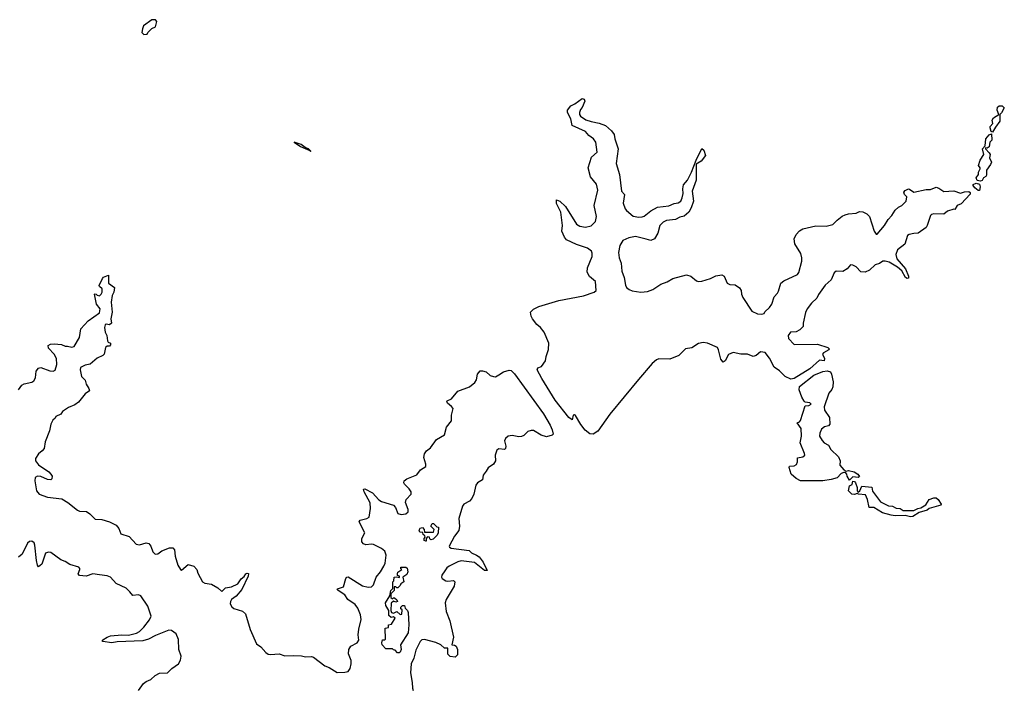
# Model space of a CAD drawing. Extents: x 2029826 to 2248070, y 228728 to 402406.
# Tile 152 of 256: x 2099325 to 2108200, y 317604 to 323630. Entities that reach past the tile are written whole.
import ezdxf

# ---------------------------------------------------------------- set-up
doc = ezdxf.new("R2010")
doc.units = 0

msp = doc.modelspace()

# ---------------------------------------------------------------- linework, layer by layer
at = {"layer": '0CON10XD'}
for points in [[(2100445, 323497.5), (2100475, 323500), (2100480, 323515), (2100515, 323550), (2100550, 323565), (2100560, 323615), (2100548.3, 323628.3), (2100515, 323630), (2100442.5, 323575), (2100431.7, 323548.3), (2100427.5, 323515), (2100445, 323497.5)], [(2104495, 319894.6), (2104465, 319898.8), (2104421.2, 319931.2), (2104382.2, 319982.2), (2104335, 320061.9), (2104325, 320068.6), (2104315, 320065.8), (2104305, 320023.8), (2104275, 320043.8), (2104150.9, 320200.9), (2104031.5, 320395), (2103990.3, 320475), (2103995, 320492.9), (2104028, 320505), (2104063.8, 320555), (2104070, 320595), (2104093, 320657), (2104093.3, 320715), (2104051.2, 320815), (2104018.8, 320855), (2103985, 320883.8), (2103948, 320935), (2103935, 320957.5), (2103928, 320995), (2103955, 321022.2), (2104005, 321046.6), (2104185, 321100.4), (2104408.2, 321141.8), (2104504.7, 321175.3), (2104519.8, 321190.2), (2104515, 321269.2), (2104461.6, 321315), (2104440.8, 321355), (2104443.8, 321395), (2104484.7, 321495), (2104485.3, 321525), (2104477.9, 321545), (2104441.7, 321571.7), (2104345, 321603.8), (2104255, 321644.7), (2104235, 321668.6), (2104212.1, 321725), (2104217.1, 321775), (2104202.9, 321895), (2104165, 321973.3), (2104163.3, 322006.7), (2104195, 321995.8), (2104245, 321945.8), (2104343, 321787), (2104375, 321767.8), (2104425, 321760), (2104475, 321773.3), (2104515, 321810), (2104524.1, 321855), (2104502.5, 321955), (2104537.8, 322095), (2104525, 322146.5), (2104469.7, 322215), (2104448.4, 322295), (2104479.2, 322390.8), (2104529.4, 322435), (2104519.4, 322525), (2104498.5, 322555), (2104456, 322585), (2104425, 322621.8), (2104306, 322676), (2104293.5, 322735), (2104261.8, 322795), (2104263.8, 322815), (2104293.3, 322855), (2104328.8, 322871.2), (2104395, 322919.2), (2104413.3, 322913.3), (2104418.2, 322895), (2104395, 322840), (2104379.6, 322820.4), (2104370.9, 322795), (2104370.6, 322775), (2104380.6, 322760.6), (2104428.8, 322728.8), (2104475, 322712), (2104548.3, 322698.3), (2104605.3, 322675.3), (2104658.5, 322628.5), (2104683.8, 322595), (2104689.2, 322555), (2104720.9, 322465), (2104701.4, 322335), (2104732.5, 322235), (2104750, 322085), (2104777.5, 322055), (2104764.2, 321975), (2104781.2, 321925), (2104795, 321910), (2104855, 321859.4), (2104905, 321851.5), (2104935, 321853.5), (2104955, 321859.4), (2105015, 321906.9), (2105075, 321940.4), (2105176.7, 321953.3), (2105225, 321972.9), (2105260.7, 321979.3), (2105285, 321994), (2105295.7, 322025), (2105304.5, 322065), (2105301.5, 322105), (2105308.1, 322141.9), (2105345, 322183.3), (2105380.5, 322255), (2105421.9, 322365), (2105475, 322470), (2105492.7, 322452.7), (2105506.2, 322405), (2105468, 322355), (2105423, 322327), (2105422.5, 322185), (2105385.6, 322085), (2105398.2, 321995), (2105377.1, 321935), (2105355.4, 321894.6), (2105315, 321860), (2105275, 321850.6), (2105235, 321830), (2105155, 321819.6), (2105125, 321806.4), (2105095, 321775.8), (2105076.4, 321705), (2105045.9, 321654.1), (2105015, 321640.5), (2104971.2, 321651.2), (2104874.6, 321675.4), (2104815, 321665.4), (2104760.9, 321639.1), (2104733.8, 321595), (2104722.4, 321532.4), (2104729.1, 321485), (2104745.4, 321435), (2104753.8, 321365), (2104773.8, 321305), (2104785, 321236.7), (2104795.7, 321215.7), (2104817.3, 321197.3), (2104845.8, 321185.8), (2104924.2, 321174.2), (2104985, 321180.8), (2105031.4, 321198.6), (2105103.3, 321245), (2105162.6, 321267.4), (2105213.5, 321296.5), (2105335, 321329.2), (2105375, 321320), (2105427, 321277), (2105445, 321270.8), (2105475, 321274.4), (2105551.7, 321298.3), (2105598.8, 321321.2), (2105655, 321332), (2105675, 321317.5), (2105702.5, 321255), (2105725, 321243.3), (2105775, 321239.2), (2105813.4, 321213.4), (2105828.3, 321188.3), (2105831.4, 321155), (2105842.9, 321125), (2105925, 321004.3), (2105975, 320980), (2106015, 320976.2), (2106035, 320983.3), (2106042.5, 320997.5), (2106083.3, 321035), (2106103.6, 321066.4), (2106126.4, 321133.6), (2106155.8, 321164.2), (2106165, 321182.5), (2106184.7, 321255.3), (2106213.5, 321276.5), (2106335, 321332.9), (2106349.4, 321350.6), (2106375.3, 321455), (2106375.3, 321484.7), (2106365, 321522.9), (2106310.7, 321610.7), (2106306.2, 321655), (2106322.5, 321695), (2106355, 321725.6), (2106385, 321743.8), (2106502.1, 321772.1), (2106595, 321769.4), (2106655, 321784.4), (2106695, 321821.9), (2106739.5, 321860.5), (2106765, 321872.7), (2106795, 321880.9), (2106865, 321885.8), (2106895, 321901.4), (2106925, 321899.4), (2106960, 321880), (2106984.4, 321855), (2107027.1, 321725), (2107045, 321696.7), (2107055, 321696.2), (2107120, 321775), (2107152, 321828), (2107185.9, 321864.1), (2107215, 321914), (2107245, 321940), (2107275, 321954.2), (2107316.9, 321995), (2107322.5, 322035), (2107300, 322055), (2107294.2, 322075), (2107305, 322089.2), (2107335, 322104.2), (2107345, 322104), (2107385, 322074.2), (2107495, 322101.1), (2107535, 322100), (2107585, 322119.4), (2107610.6, 322110.6), (2107655, 322082.5), (2107745, 322088), (2107805, 322066.2), (2107841.7, 322078.3), (2107881.2, 322081.2), (2107893.6, 322073.6), (2107893.6, 322056.4), (2107810.7, 321969.3), (2107774.6, 321955.4), (2107755, 321920), (2107745, 321922.5), (2107687.5, 321905), (2107654.1, 321875.9), (2107565, 321880), (2107544.4, 321875.6), (2107534.2, 321865), (2107505.8, 321775), (2107494.2, 321755.8), (2107425, 321705.8), (2107385, 321704.4), (2107342.5, 321695), (2107328.8, 321685), (2107302.1, 321607.9), (2107237.1, 321555), (2107222.5, 321515), (2107232.5, 321475), (2107308.1, 321385), (2107335, 321320), (2107335, 321300), (2107325, 321297.5), (2107310, 321305), (2107276.6, 321366.6), (2107238.5, 321398.5), (2107161.2, 321445), (2107125, 321454.4), (2107105, 321452.9), (2107076.2, 321433.8), (2107035, 321421.4), (2106986.1, 321373.9), (2106945, 321353.5), (2106907.2, 321357.2), (2106865, 321402.5), (2106835, 321417.5), (2106815, 321420), (2106782.5, 321385), (2106745, 321360), (2106685, 321363.3), (2106665, 321347.5), (2106640, 321285), (2106585, 321238), (2106525, 321154.2), (2106509.1, 321120.9), (2106460.8, 321075), (2106423.8, 321025), (2106408.8, 320991.2), (2106387.5, 320895), (2106387.5, 320865), (2106357.5, 320835), (2106325, 320816.7), (2106273.3, 320815), (2106251.2, 320785), (2106255, 320757.5), (2106305, 320702.5), (2106515, 320706.7), (2106610, 320675), (2106620, 320665), (2106618.8, 320655), (2106571.5, 320628.5), (2106560.5, 320615), (2106578.2, 320575), (2106575, 320556.2), (2106535, 320561.4), (2106448.1, 320481.9), (2106305, 320395.8), (2106275, 320390), (2106224.6, 320415), (2106172.7, 320465), (2106126.9, 320496.9), (2106085, 320580.9), (2106045, 320631.8), (2106003.3, 320636.7), (2105964.4, 320605), (2105935, 320593.6), (2105885, 320616.9), (2105825, 320614.5), (2105755, 320631.5), (2105715, 320612.9), (2105684.5, 320555.5), (2105665, 320544), (2105645, 320570.8), (2105624.8, 320654.7), (2105613.6, 320675), (2105525, 320713.8), (2105485, 320720.8), (2105445, 320712.4), (2105385, 320672.2), (2105325, 320664.3), (2105265.7, 320605), (2105185, 320569.4), (2105085, 320572.5), (2105065, 320565.6), (2105025, 320530), (2104904.2, 320385.8), (2104644.7, 320075.3), (2104535, 319922.5), (2104495, 319894.6)], [(2108095, 322616.7), (2108081.7, 322621.7), (2108072.5, 322655), (2108073, 322667), (2108097, 322693), (2108091.2, 322725), (2108104, 322746), (2108150, 322775), (2108136, 322815), (2108139.3, 322840.7), (2108155, 322853.3), (2108180, 322855), (2108200, 322835), (2108175, 322790), (2108160, 322775), (2108160, 322715), (2108119.3, 322660.7), (2108095, 322616.7)], [(2107985, 322173.3), (2107955, 322180), (2107946.2, 322205), (2107967.5, 322235), (2107966.7, 322255), (2107982.5, 322285), (2107982.5, 322295), (2107967.5, 322315), (2107983.3, 322365), (2108016.7, 322415), (2108002.5, 322465), (2108027, 322493), (2108033.3, 322556.7), (2108065, 322592.5), (2108085, 322600), (2108086.7, 322545), (2108070, 322525), (2108063.3, 322485), (2108045, 322472.5), (2108030, 322475), (2108030, 322465), (2108065, 322430), (2108072.5, 322415), (2108066.2, 322385), (2108083.3, 322345), (2108076.7, 322325), (2108038, 322275), (2108040.7, 322229.3), (2108033, 322217), (2108012.5, 322205), (2107999.3, 322180.7), (2107985, 322173.3)], [(2101945, 322442.5), (2101950, 322445), (2101927.5, 322465), (2101897.5, 322477.5), (2101862.5, 322505), (2101800, 322525), (2101855, 322487.5), (2101940, 322450), (2101945, 322442.5)], [(2107975, 322090), (2107965, 322090), (2107933.3, 322115), (2107920, 322135), (2107920, 322145), (2107945, 322156.7), (2107976.2, 322146.2), (2107983.8, 322125), (2107975, 322090)], [(2099315.3, 320294.7), (2099343.8, 320336.2), (2099365, 320347.5), (2099435, 320362.2), (2099452.5, 320375), (2099467, 320403), (2099475, 320463.8), (2099495, 320490), (2099515, 320494.3), (2099595.7, 320464.3), (2099627.3, 320462.7), (2099645, 320470), (2099661.1, 320521.1), (2099655.6, 320575.6), (2099636.8, 320616.8), (2099585, 320668.8), (2099580.8, 320695), (2099603.2, 320706.8), (2099635, 320710), (2099702.7, 320702.7), (2099735, 320686.2), (2099755, 320688), (2099795, 320679.2), (2099816, 320685), (2099863.3, 320765), (2099877.5, 320842.5), (2099942.8, 320917.2), (2100045, 320986.7), (2100050.6, 321025), (2100016.8, 321066.8), (2100000, 321155), (2100005, 321160), (2100015, 321157.5), (2100025, 321147.5), (2100045, 321140), (2100060, 321155), (2100067.5, 321175), (2100067.5, 321205), (2100044.1, 321224.1), (2100042.5, 321235), (2100071.2, 321298.8), (2100081.2, 321308.8), (2100125, 321327.5), (2100126.1, 321256.1), (2100180, 321215), (2100174, 321175), (2100158.5, 321145), (2100148.9, 321085), (2100159.4, 320995), (2100147.5, 320935), (2100154.2, 320895.8), (2100135, 320880), (2100105, 320885.6), (2100095, 320880.8), (2100088.6, 320855), (2100094.3, 320814.3), (2100110, 320785), (2100116.7, 320735), (2100123.9, 320723.9), (2100142.5, 320715), (2100145, 320700), (2100135, 320686.7), (2100115, 320686.2), (2100098.8, 320675), (2100085.7, 320615), (2100076, 320605), (2100025, 320578.6), (2099960.8, 320525), (2099915, 320515.5), (2099874.3, 320495), (2099869.2, 320475), (2099882.9, 320415), (2099915, 320381.2), (2099925.5, 320345), (2099949.6, 320305), (2099953.1, 320285), (2099915, 320256.7), (2099855, 320184.3), (2099821.7, 320158.3), (2099765.3, 320134.7), (2099711.5, 320098.5), (2099695, 320074), (2099650, 320055), (2099645, 320037.5), (2099625, 320019.2), (2099605.6, 319985), (2099592.7, 319925), (2099554.4, 319825.6), (2099545, 319766.7), (2099529.2, 319745), (2099495, 319716.2), (2099467.5, 319675), (2099468.2, 319655), (2099495, 319616.9), (2099588, 319555), (2099607.1, 319535), (2099617.1, 319515), (2099615, 319492.5), (2099605, 319483.8), (2099575, 319485.7), (2099515, 319512.9), (2099485, 319516.2), (2099465.4, 319504.6), (2099462.7, 319475), (2099476.2, 319385), (2099501.4, 319355), (2099575, 319327.2), (2099705, 319313.1), (2099759.6, 319279.6), (2099845, 319208.2), (2099865, 319200.9), (2099927.1, 319197.1)], [(2099927.1, 319197.1), (2099958, 319178), (2100007.1, 319127.1), (2100065, 319126.1), (2100133.6, 319103.7), (2100194.1, 319074.1), (2100217.5, 319045), (2100236.7, 318996.7), (2100312, 318972), (2100375, 318903.1), (2100405, 318896.5), (2100464.7, 318915.3), (2100489.1, 318909.1), (2100507.9, 318885), (2100524.7, 318834.7), (2100545, 318814.5), (2100570, 318815), (2100605, 318841.8), (2100675, 318870.6), (2100705, 318868.9), (2100721.3, 318851.3), (2100725.6, 318795.6), (2100750, 318715), (2100775, 318674), (2100785, 318670), (2100845, 318720), (2100896.3, 318706.3), (2100923.3, 318675), (2100931.2, 318641.2), (2100973.9, 318563.9), (2100995, 318552.2), (2101053.4, 318543.4), (2101109.8, 318509.8), (2101147.5, 318477.5), (2101181.1, 318508.9), (2101235, 318518.8), (2101291.4, 318545), (2101320.7, 318589.3), (2101348.9, 318611.1), (2101364.5, 318635.5), (2101375, 318641.2), (2101388, 318638), (2101385.6, 318615), (2101326.4, 318493.6), (2101275, 318435.5), (2101235.7, 318405), (2101224.2, 318385), (2101221.2, 318365), (2101237.6, 318337.6), (2101255, 318324.2), (2101335, 318300), (2101360, 318275), (2101401.9, 318135), (2101460, 318005), (2101498.3, 317978.3), (2101545, 317925.8), (2101565, 317911.9), (2101585, 317908.1), (2101665, 317915.6), (2101715, 317898), (2101791.1, 317901.1), (2101865, 317897.1), (2101901.3, 317888.7), (2101955, 317891.2), (2101975, 317883.5), (2102075.4, 317805.4), (2102115, 317790.6), (2102187.3, 317747.3), (2102255, 317748.6), (2102285, 317756), (2102305, 317782.5), (2102312.5, 317825), (2102312.5, 317855), (2102288.2, 317915), (2102291.3, 317955), (2102310.9, 317985), (2102365.7, 318015), (2102381.3, 318038.7), (2102376.8, 318085), (2102381.5, 318138.5), (2102402, 318225), (2102396, 318266), (2102373.1, 318325), (2102348.9, 318358.9), (2102283.8, 318405), (2102255, 318446.7), (2102196.2, 318485), (2102186.2, 318495), (2102188.8, 318501.2), (2102245, 318517.5), (2102266, 318595), (2102275, 318606), (2102285, 318607.5), (2102415, 318527.7), (2102465.7, 318514.3), (2102495, 318518.1), (2102515, 318536), (2102538.2, 318605), (2102578.8, 318655), (2102607.9, 318705), (2102618.5, 318731.5), (2102628.4, 318805), (2102615, 318839.5), (2102585, 318863.8), (2102515, 318899.1), (2102495, 318904.4), (2102445, 318898.6), (2102425, 318906), (2102409.2, 318925), (2102410, 318955), (2102436, 319005), (2102384.3, 319105.7), (2102395, 319118), (2102455, 319133.8), (2102473.8, 319146.2), (2102488.1, 319225), (2102483.1, 319275), (2102430, 319375), (2102425, 319400), (2102435, 319403.3), (2102505, 319365.6), (2102563.4, 319303.4), (2102587.6, 319287.6), (2102695, 319254), (2102712.9, 319235), (2102735, 319178.8), (2102765, 319170.6), (2102805, 319176), (2102826, 319195), (2102827.5, 319215), (2102801.7, 319278.3), (2102809.5, 319305), (2102854.3, 319355), (2102854.4, 319375), (2102835, 319403.3), (2102793.3, 319445), (2102788.2, 319455), (2102791.8, 319475), (2102815, 319493.2), (2102905, 319529.5), (2102938.4, 319571.6), (2102985.7, 319604.3), (2102986.9, 319625), (2102968.6, 319685), (2102972.6, 319717.4), (2102993.5, 319745), (2103028.1, 319771.9), (2103082.3, 319847.7), (2103155, 319890), (2103171.4, 319958.6), (2103216.2, 320013.8), (2103218.7, 320065), (2103232.5, 320125), (2103218.8, 320145), (2103180.6, 320175), (2103174.3, 320185), (2103178.8, 320195), (2103216.2, 320213.8), (2103275, 320283.5), (2103379.2, 320320.8), (2103428.9, 320361.1), (2103442.5, 320385), (2103451.1, 320435), (2103475, 320464.4), (2103496.3, 320466.3), (2103530, 320455), (2103565, 320424.3), (2103595, 320413.5), (2103615, 320412.5), (2103645, 320427.8), (2103684.7, 320455.3), (2103737.5, 320472.5), (2103755, 320468.9), (2103785, 320439.6), (2104046.7, 320076.7), (2104106.5, 319975), (2104124.1, 319935), (2104132.5, 319895), (2104124.4, 319885.6), (2104075, 319870.4), (2104025, 319886.1), (2103955, 319927.1), (2103935, 319928.6), (2103905, 319920), (2103867.9, 319882.1), (2103847.6, 319872.4), (2103825, 319870.4), (2103764, 319884), (2103726.9, 319875), (2103704.5, 319855), (2103695.5, 319835), (2103705.8, 319785), (2103703.8, 319765), (2103694, 319756), (2103645, 319761.9), (2103625, 319750), (2103610, 319705), (2103614.2, 319655), (2103596.4, 319623.6), (2103548.3, 319591.7), (2103528.9, 319561.1), (2103502, 319525), (2103496.7, 319483.3), (2103452.9, 319455), (2103435.4, 319435), (2103420, 319355), (2103400, 319315), (2103378.3, 319291.7), (2103328.8, 319265), (2103315, 319245.6), (2103284, 319135), (2103290.3, 319065), (2103282.5, 319025), (2103245.4, 318975), (2103196.5, 318885), (2103198.9, 318875), (2103215, 318867.9), (2103376.2, 318845), (2103396.7, 318825), (2103444, 318805), (2103467.5, 318787.5), (2103501.3, 318741.3), (2103538.8, 318665), (2103515, 318667.1), (2103425, 318739.2), (2103305, 318752), (2103275.6, 318745), (2103196, 318705), (2103175, 318690), (2103158.3, 318661.7), (2103130, 318625), (2103126.7, 318605), (2103133.3, 318595), (2103165, 318574), (2103185, 318570), (2103235, 318576.7), (2103246.7, 318565), (2103241.2, 318525), (2103169.2, 318405), (2103160, 318375), (2103169.2, 318295), (2103203.4, 318213.4), (2103236.3, 318066.3), (2103220, 317995), (2103245, 317993.8), (2103258.8, 317985), (2103270, 317955), (2103270, 317905), (2103250, 317885), (2103205, 317890), (2103183.2, 317913.2), (2103185.8, 317965.8), (2103155, 317965.7), (2103122, 317995), (2103075, 318015.6), (2102975, 318042.9), (2102950.3, 318039.7), (2102935, 318026), (2102895, 317948), (2102877.7, 317875), (2102853.6, 317825), (2102848.2, 317745), (2102863.5, 317655), (2102864.5, 317605), (2102871.5, 317585)], [(2106565, 319474.5), (2106363.3, 319475), (2106323.8, 319495), (2106278.8, 319535), (2106261.4, 319595), (2106265, 319605.6), (2106305, 319608), (2106327.5, 319622.5), (2106336.1, 319643.9), (2106335, 319682.5), (2106385, 319690), (2106401.2, 319705), (2106400.5, 319720.5), (2106360, 319815), (2106371.2, 319875), (2106368, 319945), (2106332.5, 319997.5), (2106353.6, 320006.4), (2106361.7, 320018.3), (2106405, 320150), (2106437, 320153), (2106460, 320165), (2106447, 320177), (2106405, 320182.5), (2106395, 320192.5), (2106375, 320227.5), (2106352, 320295), (2106354.3, 320325), (2106483.3, 320425), (2106565, 320458), (2106604.1, 320465.9), (2106632.5, 320455), (2106643.3, 320435), (2106658, 320365), (2106655, 320320), (2106645, 320296.7), (2106618.8, 320265), (2106577.7, 320142.3), (2106580, 320110), (2106625.7, 320045), (2106627.1, 319985), (2106615, 319968.8), (2106578.3, 319961.7), (2106551.2, 319938.8), (2106536, 319905), (2106533.3, 319875), (2106557.3, 319837.3), (2106577.7, 319817.7), (2106615, 319796.2), (2106637.5, 319757.5), (2106705, 319691.2), (2106720, 319655), (2106718.8, 319615), (2106753.3, 319573.3), (2106775, 319560), (2106795, 319565.7), (2106847.5, 319555), (2106878.8, 319535), (2106896, 319514), (2106883, 319503), (2106835, 319510), (2106805, 319480), (2106782.5, 319515), (2106780, 319535), (2106768.3, 319548.3), (2106755, 319550), (2106730.7, 319539.3), (2106695, 319501.2), (2106640, 319485), (2106565, 319474.5)], [(2107355, 319150), (2107305, 319160), (2107215, 319158.8), (2107180, 319165), (2107102.5, 319185), (2107025, 319233.3), (2106983.3, 319233.3), (2106966.7, 319305), (2106948.3, 319348.3), (2106885, 319352.5), (2106875, 319360), (2106849.5, 319350.5), (2106825, 319354), (2106796.7, 319385), (2106805, 319430), (2106828.3, 319441.7), (2106835, 319470), (2106848.3, 319468.3), (2106860, 319455), (2106872.5, 319415), (2106873, 319383), (2106881.7, 319371.7), (2106897, 319383), (2106914.4, 319425.6), (2107005, 319417.5), (2107011.7, 319381.7), (2107083.3, 319283.3), (2107155, 319250), (2107192.5, 319245), (2107225, 319228.8), (2107260, 319225), (2107287, 319207), (2107385, 319206.7), (2107420, 319225), (2107448.8, 319231.2), (2107493.8, 319256.2), (2107523.3, 319306.7), (2107565, 319320), (2107585, 319320), (2107603.3, 319305), (2107630, 319265), (2107626.7, 319255), (2107522.5, 319225), (2107505, 319210), (2107431.2, 319188.8), (2107375, 319153.8), (2107355, 319150)], [(2102990, 318930), (2102985, 318930), (2102970, 318935), (2102970, 318955), (2102980, 318965), (2102978.3, 318978.3), (2102961.7, 318991.7), (2102958.3, 319008.3), (2102931.7, 319011.7), (2102925, 319030), (2102935, 319047.5), (2102955, 319052.5), (2102970, 319035), (2102975, 319010), (2103055, 319010), (2103060, 319035), (2103030, 319065), (2103041.7, 319088.3), (2103055, 319090), (2103085, 319060), (2103100, 319055), (2103097.5, 319005), (2103087.5, 318985), (2103051.7, 318948.3), (2103032.5, 318942.5), (2103021.7, 318951.7), (2103020, 318965), (2103001.7, 318968.3), (2102990, 318955), (2102990, 318930)], [(2100395, 317584.6), (2100442.7, 317647.3), (2100463.9, 317666.1), (2100506.9, 317683.1), (2100545, 317718.5), (2100585, 317739.5), (2100657.4, 317742.6), (2100696.5, 317783.5), (2100755.5, 317825), (2100773.8, 317856.2), (2100780, 317895), (2100759.1, 317955), (2100756.9, 318045), (2100735, 318094), (2100695, 318124.2), (2100668.1, 318128.1), (2100548.7, 318081.3), (2100485, 318048.4), (2100435, 318032.8), (2100205, 318022.5), (2100155, 318013.3), (2100073.3, 318025), (2100068.8, 318035), (2100075, 318040), (2100113.8, 318065), (2100145, 318076.5), (2100245, 318084.5), (2100305, 318082.3), (2100378.8, 318101.2), (2100405, 318117.1), (2100443.8, 318155), (2100495, 318220), (2100509.6, 318255), (2100480.9, 318345), (2100417.4, 318437.4), (2100395, 318445.3), (2100345, 318439.4), (2100318.8, 318475), (2100285, 318506), (2100195, 318547.9), (2100145, 318606.8), (2100115, 318619.1), (2100045, 318626.9), (2099985.3, 318634.7), (2099925, 318616.1), (2099865, 318621.4), (2099852.5, 318635), (2099868, 318675), (2099868, 318685), (2099858.8, 318695), (2099778.5, 318718.5), (2099735, 318746.9), (2099695, 318762), (2099605, 318826.9), (2099585, 318832.2), (2099559.3, 318820.7), (2099525, 318724), (2099495, 318698.8), (2099485, 318712.5), (2099475.5, 318755), (2099462.5, 318895), (2099454.4, 318915), (2099435, 318929.1), (2099415, 318928.2), (2099395, 318911.4), (2099347.2, 318812.8), (2099315, 318787.1)], [(2102745, 317922.5), (2102730, 317925), (2102708.3, 317948.3), (2102695, 317950), (2102685, 317960), (2102625, 317960), (2102592.5, 317995), (2102590, 318015), (2102595, 318040), (2102615, 318040), (2102621.7, 318048.3), (2102620, 318145), (2102648.3, 318151.7), (2102650, 318175), (2102676.7, 318183.3), (2102710, 318235), (2102695, 318247.5), (2102673, 318243), (2102651.7, 318261.7), (2102652.5, 318305), (2102625, 318350), (2102622.5, 318375), (2102661.7, 318438.3), (2102670, 318485), (2102690, 318505), (2102690, 318565), (2102697, 318573), (2102700, 318605), (2102725, 318610), (2102748.3, 318601.7), (2102750, 318615), (2102731.7, 318621.7), (2102730, 318635), (2102735, 318650), (2102770, 318675), (2102761.7, 318681.7), (2102760, 318695), (2102805, 318696.7), (2102817, 318687), (2102822.5, 318655), (2102815, 318630), (2102780, 318605), (2102786.7, 318565), (2102760, 318545), (2102755, 318530), (2102735, 318510), (2102725, 318510), (2102715, 318520), (2102701.7, 318518.3), (2102700, 318485), (2102670, 318455), (2102671.7, 318421.7), (2102685, 318410), (2102695, 318420), (2102705, 318420), (2102725, 318400), (2102730, 318385), (2102715, 318380), (2102695, 318390), (2102675, 318370), (2102670, 318305), (2102677, 318287), (2102695, 318282.5), (2102725, 318297.5), (2102755, 318270), (2102768.3, 318271.7), (2102771.7, 318311.7), (2102761.7, 318321.7), (2102760, 318335), (2102775, 318350), (2102795, 318350), (2102800, 318325), (2102820, 318305), (2102826.1, 318286.1), (2102832.5, 318175), (2102826, 318105), (2102757.5, 317995), (2102762.5, 317955), (2102755, 317930), (2102745, 317922.5)]]:
    msp.add_lwpolyline(points, dxfattribs=at)

doc.saveas('drawing.dxf')
